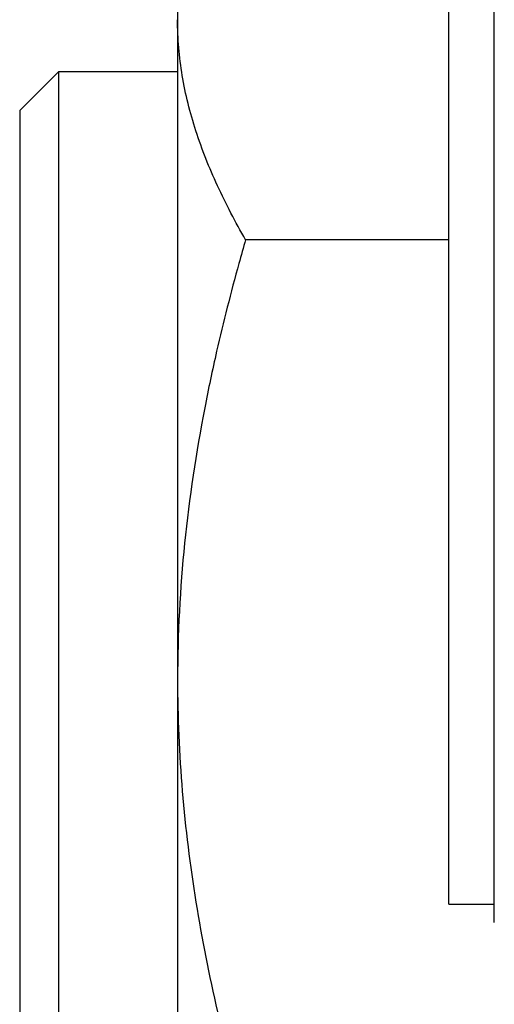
# Model space of a CAD drawing. Header units: inches. Extents: x 0.2 to 16.8, y 0.2 to 10.8.
# Tile 14 of 34: x 9.1049 to 9.2022, y 4.2797 to 4.4813. Entities that reach past the tile are written whole.
import ezdxf

# ---------------------------------------------------------------- set-up
doc = ezdxf.new("R2010")
doc.units = ezdxf.units.IN
doc.header["$LTSCALE"] = 0.935
doc.header["$MEASUREMENT"] = 0
doc.layers.get('0').update_dxf_attribs({"linetype": 'CONTINUOUS'})
doc.layers.add('DIMENSIONS', color=7, linetype='CONTINUOUS')
doc.styles.get("Standard").update_dxf_attribs({"font": 'txt', "width": 0.8})
doc.dimstyles.new('DIMSTYLE_1', dxfattribs={"dimtxt": 0.125, "dimasz": 0.18, "dimexe": 0.18, "dimexo": 0.0625, "dimgap": 0.09, "dimtad": 0, "dimtih": 1, "dimtoh": 1, "dimdec": 3, "dimzin": 4, "dimdsep": 46, "dimtxsty": 'STANDARD', "dimblk": '_FILLED', "dimblk1": '_FILLED', "dimblk2": '_FILLED', "dimcen": 0.09, "dimadec": 0, "dimazin": 0, "dimtp": 0.01, "dimtm": 0.01, "dimtfac": 1, "dimtdec": 3, "dimtofl": 0, "dimtmove": 0, "dimatfit": 3, "dimldrblk": '_FILLED', "dimfxl": 1, "dimtolj": 1, "dimtzin": 4, "dimarcsym": 0})

# ---------------------------------------------------------------- blocks, each defined once
blk = doc.blocks.new('*D26')
at = {"layer": 'DIMENSIONS', "color": 2, "linetype": 'CONTINUOUS'}
blk.add_line((8.9720349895, 5.4385137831), (8.9720349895, 2.4822690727), dxfattribs=at)
at = {"layer": 'DIMENSIONS', "color": 2, "linetype": 'CONTINUOUS', "insert": (8.9095349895, 2.4197690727), "char_height": 0.125, "width": 1.225, "attachment_point": 3, "rotation": 90, "line_spacing_factor": 0.9}
blk.add_mtext('.649{\\Ftxt.shx;\\W1.000000;\\H0.125000; }[16.49]', dxfattribs=at)
blk = doc.blocks.new('_FILLED')
at = {"color": 0, "linetype": 'BYBLOCK'}
blk.add_solid([(0, 0), (-1, 0.1736111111), (-1, -0.1736111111)], dxfattribs=at)

msp = doc.modelspace()

# ---------------------------------------------------------------- linework, layer by layer
at = {"color": 6, "linetype": 'CONTINUOUS'}
for p, q in [((9.2021408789, 4.2964648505), (9.2021408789, 4.5139883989)), ((9.1372688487, 4.5021726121), (9.1372688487, 4.1901699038)), ((9.1128593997, 4.4705807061), (9.1049853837, 4.4627066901)), ((9.1372688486, 4.4705807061), (9.1128593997, 4.4705807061)), ((9.1128593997, 4.4705807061), (9.1128593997, 4.2217618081)), ((9.1049853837, 4.4627066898), (9.1049853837, 4.2296464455)), ((9.1928593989, 4.4362401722), (9.1512025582, 4.4362401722)), ((9.2021525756, 4.2964643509), (9.2021408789, 4.2964648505))]:
    msp.add_line(p, q, dxfattribs=at)
at = {"color": 7, "linetype": 'CONTINUOUS'}
for p, q in [((9.1928593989, 4.3002367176), (9.1928593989, 4.5102160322)), ((9.1928593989, 4.3002263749), (9.2021528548, 4.3002263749)), ((9.2021606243, 4.2964505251), (9.2021408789, 4.2964648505))]:
    msp.add_line(p, q, dxfattribs=at)
at = {"color": 6, "linetype": 'CONTINUOUS'}
for centre, radius, start, end in [((9.5908697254, 4.3092977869), 0.4576260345, 163.8953113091, 164.5255200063), ((9.5444632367, 4.3218777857), 0.4095454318, 164.4894662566, 167.0880095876), ((9.493023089, 4.3338173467), 0.3567380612, 167.1110010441, 169.0132014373)]:
    msp.add_arc(centre, radius, start, end, dxfattribs=at)
for points, knots in [([(9.1512025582, 4.4362401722), (9.1491242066, 4.4398399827), (9.1453056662, 4.4470813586), (9.1408116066, 4.4583120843), (9.1379364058, 4.4697273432), (9.1372670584, 4.4774550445), (9.1372650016, 4.4812746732)], [0, 0, 0, 0, 0.2616278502, 0.5144773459, 0.759587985, 1, 1, 1, 1]), ([(9.1428236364, 4.4018054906), (9.1410481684, 4.3926464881), (9.1382498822, 4.3741709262), (9.1372688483, 4.3555003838), (9.1372688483, 4.3461712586)], [0, 0, 0, 0, 0.5000101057, 1, 1, 1, 1]), ([(9.1372688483, 4.3461712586), (9.1372688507, 4.3385523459), (9.1379203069, 4.3233066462), (9.140753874, 4.3006034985), (9.1452161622, 4.2781687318), (9.1490894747, 4.2634222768), (9.1512025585, 4.2561023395)], [0, 0, 0, 0, 0.2499933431, 0.5000026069, 0.7500092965, 1, 1, 1, 1])]:
    msp.add_open_spline(points, degree=3, knots=knots, dxfattribs=at)

# ---------------------------------------------------------------- dimensions: what is measured, and where the dimension line sits
at = {"layer": 'DIMENSIONS', "color": 2, "linetype": 'CONTINUOUS'}
dim = msp.add_ordinate_dim(feature_location=(8.9720349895, 5.4385137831), offset=(0, -2.9562447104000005), dtype=1, origin=(9.6214302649, 5.5010137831), dimstyle='DIMSTYLE_1', dxfattribs=at)
dim.commit()
dim.dimension.update_dxf_attribs({"geometry": '*D26', "text_midpoint": (9.1064570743, 1.5837699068)})

doc.saveas('drawing.dxf')
